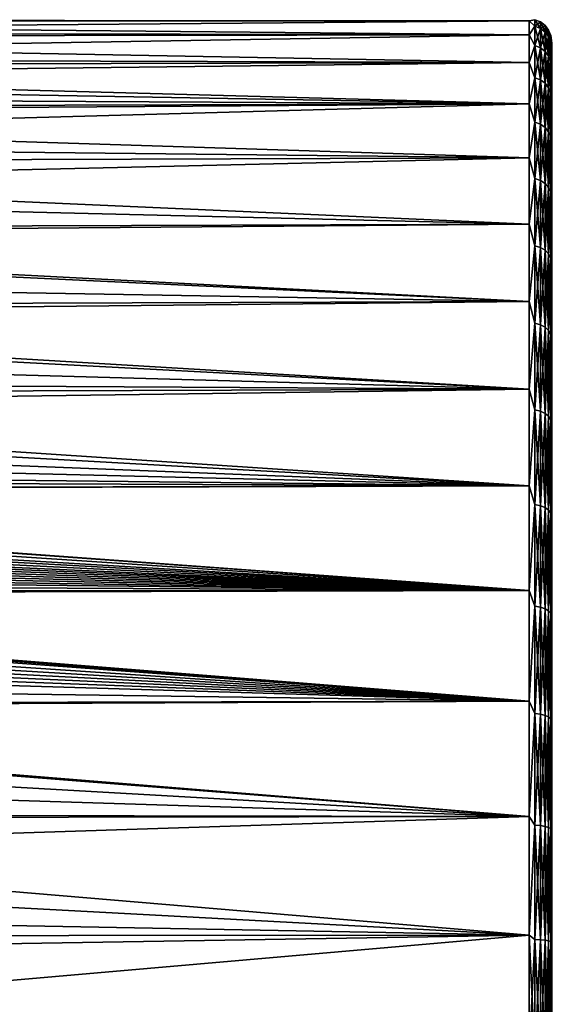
# Model space of a CAD drawing. Header units: metres. Extents: x 59 to 125, y -85 to 130.
# Tile 108 of 125: x 92 to 104, y 29 to 51. Entities that reach past the tile are written whole.
import ezdxf

# ---------------------------------------------------------------- set-up
doc = ezdxf.new("R2010")
doc.units = ezdxf.units.M
doc.layers.add('solid_20664500_510', color=7, linetype='CONTINUOUS')

msp = doc.modelspace()

# ---------------------------------------------------------------- linework, layer by layer
at = {"layer": 'solid_20664500_510'}
for points in [[(72.312843, 50.97739, -1.019565), (103.25, 50.961086, 1.337331), (103.25, 50.961086, -1.337331)], [(72.316872, 50.705383, -3.669549), (72.312843, 50.97739, -1.019565), (103.25, 50.961086, -1.337331)], [(72.312843, 50.97739, -1.019565), (72.31337, 50.941895, 1.633854), (103.25, 50.961086, 1.337331)], [(72.31337, 50.941895, 1.633854), (103.25, 50.650578, 3.993908), (103.25, 50.961086, 1.337331)], [(72.31337, 50.941895, 1.633854), (72.318398, 50.602051, 4.259972), (103.25, 50.650578, 3.993908)], [(72.316872, 50.705383, -3.669549), (103.25, 50.961086, -1.337331), (103.25, 50.650578, -3.993908)], [(103.378906, 50.983097), (103.25, 50.961086, -1.337331), (103.25, 50.961086, 1.337331)], [(103.378906, 50.838585, -2.573291), (103.25, 50.961086, -1.337331), (103.378906, 50.983097)], [(103.378906, 50.983097), (103.25, 50.961086, 1.337331), (103.378906, 50.838585, 2.573291)], [(103.378906, 50.838585, -2.573291), (103.25, 50.650578, -3.993908), (103.25, 50.961086, -1.337331)], [(103.378906, 50.838585, 2.573291), (103.25, 50.961086, 1.337331), (103.25, 50.650578, 3.993908)], [(103.378906, 50.983097), (103.499657, 50.933208), (103.499657, 50.789009, -2.567705)], [(103.378906, 50.983097), (103.378906, 50.838585, 2.573291), (103.499657, 50.933208)], [(103.378906, 50.838585, -2.573291), (103.378906, 50.983097), (103.499657, 50.789009, -2.567705)], [(103.378906, 50.838585, 2.573291), (103.499657, 50.789009, 2.567705), (103.499657, 50.933208)], [(103.499657, 50.933208), (103.603371, 50.853737), (103.603371, 50.710037, -2.558807)], [(103.499657, 50.933208), (103.499657, 50.789009, 2.567705), (103.603371, 50.853737)], [(103.499657, 50.789009, -2.567705), (103.499657, 50.933208), (103.603371, 50.710037, -2.558807)], [(72.325439, 50.126766, -6.27744), (72.316872, 50.705383, -3.669549), (103.25, 50.650578, -3.993908)], [(103.378906, 50.406864, -5.114221), (103.25, 50.650578, -3.993908), (103.378906, 50.838585, -2.573291)], [(103.378906, 50.838585, 2.573291), (103.25, 50.650578, 3.993908), (103.378906, 50.406864, 5.114221)], [(103.378906, 50.838585, 2.573291), (103.378906, 50.406864, 5.114221), (103.499657, 50.789009, 2.567705)], [(103.378906, 50.838585, -2.573291), (103.499657, 50.789009, -2.567705), (103.499657, 50.358227, -5.103119)], [(103.378906, 50.406864, -5.114221), (103.378906, 50.838585, -2.573291), (103.499657, 50.358227, -5.103119)], [(103.378906, 50.406864, 5.114221), (103.499657, 50.358227, 5.103119), (103.499657, 50.789009, 2.567705)], [(103.499657, 50.789009, 2.567705), (103.603371, 50.710037, 2.558807), (103.603371, 50.853737)], [(103.499657, 50.789009, 2.567705), (103.499657, 50.358227, 5.103119), (103.603371, 50.710037, 2.558807)], [(103.499657, 50.789009, -2.567705), (103.603371, 50.710037, -2.558807), (103.603371, 50.280746, -5.085435)], [(103.499657, 50.358227, -5.103119), (103.499657, 50.789009, -2.567705), (103.603371, 50.280746, -5.085435)], [(103.499657, 50.358227, 5.103119), (103.603371, 50.280746, 5.085435), (103.603371, 50.710037, 2.558807)], [(103.603371, 50.853737), (103.682945, 50.750114), (103.682945, 50.607067, -2.547204)], [(103.603371, 50.853737), (103.603371, 50.710037, 2.558807), (103.682945, 50.750114)], [(103.603371, 50.710037, -2.558807), (103.603371, 50.853737), (103.682945, 50.607067, -2.547204)], [(103.603371, 50.710037, 2.558807), (103.682945, 50.607067, 2.547204), (103.682945, 50.750114)], [(103.603371, 50.710037, 2.558807), (103.603371, 50.280746, 5.085435), (103.682945, 50.607067, 2.547204)], [(103.603371, 50.710037, -2.558807), (103.682945, 50.607067, -2.547204), (103.682945, 50.179722, -5.062376)], [(103.603371, 50.280746, -5.085435), (103.603371, 50.710037, -2.558807), (103.682945, 50.179722, -5.062376)], [(103.682945, 50.750114), (103.732964, 50.62941), (103.732964, 50.487122, -2.53369)], [(103.682945, 50.750114), (103.682945, 50.607067, 2.547204), (103.732964, 50.62941)], [(103.682945, 50.607067, -2.547204), (103.682945, 50.750114), (103.732964, 50.487122, -2.53369)], [(72.318398, 50.602051, 4.259972), (103.25, 50.03376, 6.596474), (103.25, 50.650578, 3.993908)], [(72.318398, 50.602051, 4.259972), (72.327881, 49.96159, 6.8329), (103.25, 50.03376, 6.596474)], [(72.325439, 50.126766, -6.27744), (103.25, 50.650578, -3.993908), (103.25, 50.03376, -6.596474)], [(103.378906, 50.406864, -5.114221), (103.25, 50.03376, -6.596474), (103.25, 50.650578, -3.993908)], [(103.378906, 50.406864, 5.114221), (103.25, 50.650578, 3.993908), (103.25, 50.03376, 6.596474)], [(103.603371, 50.280746, 5.085435), (103.682945, 50.179722, 5.062376), (103.682945, 50.607067, 2.547204)], [(103.682945, 50.607067, 2.547204), (103.732964, 50.487122, 2.53369), (103.732964, 50.62941)], [(103.682945, 50.607067, 2.547204), (103.682945, 50.179722, 5.062376), (103.732964, 50.487122, 2.53369)], [(103.682945, 50.607067, -2.547204), (103.732964, 50.487122, -2.53369), (103.732964, 50.062042, -5.035517)], [(103.682945, 50.179722, -5.062376), (103.682945, 50.607067, -2.547204), (103.732964, 50.062042, -5.035517)], [(103.682945, 50.179722, 5.062376), (103.732964, 50.062042, 5.035517), (103.732964, 50.487122, 2.53369)], [(103.732964, 50.62941), (103.75, 50.461884, 1.308893), (103.75, 50.461884, -1.308894)], [(103.732964, 50.62941), (103.732964, 50.487122, 2.53369), (103.75, 50.461884, 1.308893)], [(103.732964, 50.487122, -2.53369), (103.732964, 50.62941), (103.75, 50.461884, -1.308894)], [(103.732964, 50.487122, 2.53369), (103.75, 50.157951, 3.908293), (103.75, 50.461884, 1.308893)], [(103.732964, 50.487122, 2.53369), (103.732964, 50.062042, 5.035517), (103.75, 50.157951, 3.908293)], [(103.732964, 50.487122, -2.53369), (103.75, 50.461884, -1.308894), (103.75, 50.157951, -3.908294)], [(103.732964, 50.062042, -5.035517), (103.732964, 50.487122, -2.53369), (103.75, 50.157951, -3.908294)], [(103.378906, 49.693363, -7.590836), (103.25, 50.03376, -6.596474), (103.378906, 50.406864, -5.114221)], [(103.378906, 50.406864, 5.114221), (103.25, 50.03376, 6.596474), (103.378906, 49.693363, 7.590836)], [(103.378906, 50.406864, 5.114221), (103.378906, 49.693363, 7.590836), (103.499657, 50.358227, 5.103119)], [(103.378906, 50.406864, -5.114221), (103.499657, 50.358227, -5.103119), (103.499657, 49.646275, -7.574359)], [(103.378906, 49.693363, -7.590836), (103.378906, 50.406864, -5.114221), (103.499657, 49.646275, -7.574359)], [(103.378906, 49.693363, 7.590836), (103.499657, 49.646275, 7.574359), (103.499657, 50.358227, 5.103119)], [(103.499657, 50.358227, 5.103119), (103.499657, 49.646275, 7.574359), (103.603371, 50.280746, 5.085435)], [(103.499657, 50.358227, -5.103119), (103.603371, 50.280746, -5.085435), (103.603371, 49.571262, -7.548111)], [(103.499657, 49.646275, -7.574359), (103.499657, 50.358227, -5.103119), (103.603371, 49.571262, -7.548111)], [(103.499657, 49.646275, 7.574359), (103.603371, 49.571262, 7.548111), (103.603371, 50.280746, 5.085435)], [(103.603371, 50.280746, 5.085435), (103.603371, 49.571262, 7.548111), (103.682945, 50.179722, 5.062376)], [(103.603371, 50.280746, -5.085435), (103.682945, 50.179722, -5.062376), (103.682945, 49.473454, -7.513886)], [(103.603371, 49.571262, -7.548111), (103.603371, 50.280746, -5.085435), (103.682945, 49.473454, -7.513886)], [(72.332283, 49.664551, -7.723158), (72.325439, 50.126766, -6.27744), (103.25, 50.03376, -6.596474)], [(72.327881, 49.96159, 6.8329), (103.25, 49.118969, 9.109835), (103.25, 50.03376, 6.596474)], [(72.332283, 49.664551, -7.723158), (103.25, 50.03376, -6.596474), (103.25, 49.118969, -9.109835)], [(103.378906, 49.693363, -7.590836), (103.25, 49.118969, -9.109835), (103.25, 50.03376, -6.596474)], [(103.378906, 49.693363, 7.590836), (103.25, 50.03376, 6.596474), (103.25, 49.118969, 9.109835)], [(103.603371, 49.571262, 7.548111), (103.682945, 49.473454, 7.513886), (103.682945, 50.179722, 5.062376)], [(103.682945, 50.179722, 5.062376), (103.682945, 49.473454, 7.513886), (103.732964, 50.062042, 5.035517)], [(103.682945, 50.179722, -5.062376), (103.732964, 50.062042, -5.035517), (103.732964, 49.359524, -7.47402)], [(103.682945, 49.473454, -7.513886), (103.682945, 50.179722, -5.062376), (103.732964, 49.359524, -7.47402)], [(103.682945, 49.473454, 7.513886), (103.732964, 49.359524, 7.47402), (103.732964, 50.062042, 5.035517)], [(103.732964, 50.062042, 5.035517), (103.75, 49.554035, 6.455459), (103.75, 50.157951, 3.908293)], [(103.732964, 50.062042, -5.035517), (103.75, 50.157951, -3.908294), (103.75, 49.554035, -6.45546)], [(103.732964, 50.062042, 5.035517), (103.732964, 49.359524, 7.47402), (103.75, 49.554035, 6.455459)], [(103.732964, 49.359524, -7.47402), (103.732964, 50.062042, -5.035517), (103.75, 49.554035, -6.45546)], [(72.327881, 49.96159, 6.8329), (72.341675, 49.029778, 9.313884), (103.25, 49.118969, 9.109835)], [(72.337944, 49.281719, -8.722864), (72.332283, 49.664551, -7.723158), (103.25, 49.118969, -9.109835)], [(103.378906, 48.707054, -9.971992), (103.25, 49.118969, -9.109835), (103.378906, 49.693363, -7.590836)], [(103.378906, 49.693363, 7.590836), (103.25, 49.118969, 9.109835), (103.378906, 48.707054, 9.971992)], [(103.378906, 49.693363, 7.590836), (103.378906, 48.707054, 9.971992), (103.499657, 49.646275, 7.574359)], [(103.378906, 49.693363, -7.590836), (103.499657, 49.646275, -7.574359), (103.499657, 48.662106, -9.950346)], [(103.378906, 48.707054, -9.971992), (103.378906, 49.693363, -7.590836), (103.499657, 48.662106, -9.950346)], [(103.378906, 48.707054, 9.971992), (103.499657, 48.662106, 9.950346), (103.499657, 49.646275, 7.574359)], [(103.499657, 49.646275, 7.574359), (103.499657, 48.662106, 9.950346), (103.603371, 49.571262, 7.548111)], [(103.499657, 49.646275, -7.574359), (103.603371, 49.571262, -7.548111), (103.603371, 48.590508, -9.915866)], [(103.499657, 48.662106, -9.950346), (103.499657, 49.646275, -7.574359), (103.603371, 48.590508, -9.915866)], [(103.499657, 48.662106, 9.950346), (103.603371, 48.590508, 9.915866), (103.603371, 49.571262, 7.548111)], [(103.603371, 49.571262, 7.548111), (103.603371, 48.590508, 9.915866), (103.682945, 49.473454, 7.513886)], [(103.603371, 49.571262, -7.548111), (103.682945, 49.473454, -7.513886), (103.682945, 48.497143, -9.870904)], [(103.603371, 48.590508, -9.915866), (103.603371, 49.571262, -7.548111), (103.682945, 48.497143, -9.870904)], [(103.603371, 48.590508, 9.915866), (103.682945, 48.497143, 9.870904), (103.682945, 49.473454, 7.513886)], [(103.682945, 49.473454, 7.513886), (103.682945, 48.497143, 9.870904), (103.732964, 49.359524, 7.47402)], [(103.682945, 49.473454, -7.513886), (103.732964, 49.359524, -7.47402), (103.732964, 48.388393, -9.818533)], [(103.682945, 48.497143, -9.870904), (103.682945, 49.473454, -7.513886), (103.732964, 48.388393, -9.818533)], [(103.732964, 49.359524, 7.47402), (103.75, 48.658627, 8.914642), (103.75, 49.554035, 6.455459)], [(103.732964, 49.359524, -7.47402), (103.75, 49.554035, -6.45546), (103.75, 48.658627, -8.914643)], [(72.353081, 48.259708, -10.887801), (72.337944, 49.281719, -8.722864), (103.25, 49.118969, -9.109835)], [(103.682945, 48.497143, 9.870904), (103.732964, 48.388393, 9.818533), (103.732964, 49.359524, 7.47402)], [(103.732964, 49.359524, 7.47402), (103.732964, 48.388393, 9.818533), (103.75, 48.658627, 8.914642)], [(103.732964, 48.388393, -9.818533), (103.732964, 49.359524, -7.47402), (103.75, 48.658627, -8.914643)], [(72.341675, 49.029778, 9.313884), (72.343613, 48.898926, 9.6039), (103.25, 49.118969, 9.109835)], [(72.343613, 48.898926, 9.6039), (103.25, 47.918583, 11.5), (103.25, 49.118969, 9.109835)], [(72.353081, 48.259708, -10.887801), (103.25, 49.118969, -9.109835), (103.25, 47.918583, -11.5)], [(103.378906, 48.707054, -9.971992), (103.25, 47.918583, -11.5), (103.25, 49.118969, -9.109835)], [(103.378906, 48.707054, 9.971992), (103.25, 49.118969, 9.109835), (103.25, 47.918583, 11.5)], [(72.343613, 48.898926, 9.6039), (72.359612, 47.818222, 11.672108), (103.25, 47.918583, 11.5)], [(103.378906, 47.460346, -12.227745), (103.25, 47.918583, -11.5), (103.378906, 48.707054, -9.971992)], [(103.378906, 48.707054, 9.971992), (103.25, 47.918583, 11.5), (103.378906, 47.460346, 12.227745)], [(103.378906, 48.707054, 9.971992), (103.378906, 47.460346, 12.227745), (103.499657, 48.662106, 9.950346)], [(103.378906, 48.707054, -9.971992), (103.499657, 48.662106, -9.950346), (103.499657, 47.418102, -12.201202)], [(103.378906, 47.460346, -12.227745), (103.378906, 48.707054, -9.971992), (103.499657, 47.418102, -12.201202)], [(103.378906, 47.460346, 12.227745), (103.499657, 47.418102, 12.201202), (103.499657, 48.662106, 9.950346)], [(103.499657, 48.662106, 9.950346), (103.499657, 47.418102, 12.201202), (103.603371, 48.590508, 9.915866)], [(103.499657, 48.662106, -9.950346), (103.603371, 48.590508, -9.915866), (103.603371, 47.350815, -12.158922)], [(103.499657, 47.418102, -12.201202), (103.499657, 48.662106, -9.950346), (103.603371, 47.350815, -12.158922)], [(103.499657, 47.418102, 12.201202), (103.603371, 47.350815, 12.158922), (103.603371, 48.590508, 9.915866)], [(103.603371, 48.590508, 9.915866), (103.603371, 47.350815, 12.158922), (103.682945, 48.497143, 9.870904)], [(103.603371, 48.590508, -9.915866), (103.682945, 48.497143, -9.870904), (103.682945, 47.263073, -12.10379)], [(103.603371, 47.350815, -12.158922), (103.603371, 48.590508, -9.915866), (103.682945, 47.263073, -12.10379)], [(103.603371, 47.350815, 12.158922), (103.682945, 47.263073, 12.10379), (103.682945, 48.497143, 9.870904)], [(103.682945, 48.497143, 9.870904), (103.682945, 47.263073, 12.10379), (103.732964, 48.388393, 9.818533)], [(103.682945, 48.497143, -9.870904), (103.732964, 48.388393, -9.818533), (103.732964, 47.16087, -12.039572)], [(103.682945, 47.263073, -12.10379), (103.682945, 48.497143, -9.870904), (103.732964, 47.16087, -12.039572)], [(103.732964, 48.388393, 9.818533), (103.75, 47.483383, 11.253761), (103.75, 48.658627, 8.914642)], [(103.732964, 48.388393, -9.818533), (103.75, 48.658627, -8.914643), (103.75, 47.483379, -11.253761)], [(103.682945, 47.263073, 12.10379), (103.732964, 47.16087, 12.039572), (103.732964, 48.388393, 9.818533)], [(103.732964, 48.388393, 9.818533), (103.732964, 47.16087, 12.039572), (103.75, 47.483383, 11.253761)], [(103.732964, 47.16087, -12.039572), (103.732964, 48.388393, -9.818533), (103.75, 47.483379, -11.253761)], [(72.368828, 47.195248, -12.670536), (72.353081, 48.259708, -10.887801), (103.25, 47.918583, -11.5)], [(72.359612, 47.818222, 11.672108), (103.25, 46.448833, 13.734648), (103.25, 47.918583, 11.5)], [(72.368828, 47.195248, -12.670536), (103.25, 47.918583, -11.5), (103.25, 46.448833, -13.734648)], [(103.378906, 47.460346, -12.227745), (103.25, 46.448833, -13.734648), (103.25, 47.918583, -11.5)], [(103.378906, 47.460346, 12.227745), (103.25, 47.918583, 11.5), (103.25, 46.448833, 13.734648)], [(72.359612, 47.818222, 11.672108), (72.381424, 46.344509, 13.873679), (103.25, 46.448833, 13.734648)], [(103.378906, 45.96891, -14.329727), (103.25, 46.448833, -13.734648), (103.378906, 47.460346, -12.227745)], [(103.378906, 47.460346, 12.227745), (103.25, 46.448833, 13.734648), (103.378906, 45.96891, 14.329727)], [(103.378906, 47.460346, 12.227745), (103.378906, 45.96891, 14.329727), (103.499657, 47.418102, 12.201202)], [(103.378906, 47.460346, -12.227745), (103.499657, 47.418102, -12.201202), (103.499657, 45.929905, -14.298622)], [(103.378906, 45.96891, -14.329727), (103.378906, 47.460346, -12.227745), (103.499657, 45.929905, -14.298622)], [(103.378906, 45.96891, 14.329727), (103.499657, 45.929905, 14.298622), (103.499657, 47.418102, 12.201202)], [(103.499657, 47.418102, 12.201202), (103.499657, 45.929905, 14.298622), (103.603371, 47.350815, 12.158922)], [(103.499657, 47.418102, -12.201202), (103.603371, 47.350815, -12.158922), (103.603371, 45.867771, -14.249073)], [(103.499657, 45.929905, -14.298622), (103.499657, 47.418102, -12.201202), (103.603371, 45.867771, -14.249073)], [(103.732964, 47.16087, 12.039572), (103.75, 46.044792, 13.440062), (103.75, 47.483383, 11.253761)], [(103.732964, 47.16087, -12.039572), (103.75, 47.483379, -11.253761), (103.75, 46.044792, -13.440062)], [(72.383652, 46.194393, -14.069971), (72.368828, 47.195248, -12.670536), (103.25, 46.448833, -13.734648)], [(103.499657, 45.929905, 14.298622), (103.603371, 45.867771, 14.249073), (103.603371, 47.350815, 12.158922)], [(103.603371, 47.350815, 12.158922), (103.603371, 45.867771, 14.249073), (103.682945, 47.263073, 12.10379)], [(103.603371, 47.350815, -12.158922), (103.682945, 47.263073, -12.10379), (103.682945, 45.786755, -14.184464)], [(103.603371, 45.867771, -14.249073), (103.603371, 47.350815, -12.158922), (103.682945, 45.786755, -14.184464)], [(103.603371, 45.867771, 14.249073), (103.682945, 45.786755, 14.184464), (103.682945, 47.263073, 12.10379)], [(103.682945, 47.263073, 12.10379), (103.682945, 45.786755, 14.184464), (103.732964, 47.16087, 12.039572)], [(103.682945, 47.263073, -12.10379), (103.732964, 47.16087, -12.039572), (103.732964, 45.692387, -14.109206)], [(103.682945, 45.786755, -14.184464), (103.682945, 47.263073, -12.10379), (103.732964, 45.692387, -14.109206)], [(103.682945, 45.786755, 14.184464), (103.732964, 45.692387, 14.109206), (103.732964, 47.16087, 12.039572)], [(103.732964, 47.16087, 12.039572), (103.732964, 45.692387, 14.109206), (103.75, 46.044792, 13.440062)], [(103.732964, 45.692387, -14.109206), (103.732964, 47.16087, -12.039572), (103.75, 46.044792, -13.440062)], [(72.381424, 46.344509, 13.873679), (103.25, 44.729595, 15.783558), (103.25, 46.448833, 13.734648)], [(72.381424, 46.344509, 13.873679), (72.406898, 44.624218, 15.894508), (103.25, 44.729595, 15.783558)], [(72.383652, 46.194393, -14.069971), (103.25, 46.448833, -13.734648), (103.25, 44.729595, -15.783558)], [(103.378906, 45.96891, -14.329727), (103.25, 44.729595, -15.783558), (103.25, 46.448833, -13.734648)], [(103.378906, 45.96891, 14.329727), (103.25, 46.448833, 13.734648), (103.25, 44.729595, 15.783558)], [(72.397408, 45.264812, -15.196259), (72.383652, 46.194393, -14.069971), (103.25, 44.729595, -15.783558)], [(103.378906, 44.251503, -16.251505), (103.25, 44.729595, -15.783558), (103.378906, 45.96891, -14.329727)], [(103.378906, 45.96891, 14.329727), (103.25, 44.729595, 15.783558), (103.378906, 44.251503, 16.251505)], [(103.378906, 45.96891, 14.329727), (103.378906, 44.251503, 16.251505), (103.499657, 45.929905, 14.298622)], [(103.378906, 45.96891, -14.329727), (103.499657, 45.929905, -14.298622), (103.499657, 44.216228, -16.216228)], [(103.378906, 44.251503, -16.251505), (103.378906, 45.96891, -14.329727), (103.499657, 44.216228, -16.216228)], [(103.378906, 44.251503, 16.251505), (103.499657, 44.216228, 16.216228), (103.499657, 45.929905, 14.298622)], [(103.499657, 45.929905, 14.298622), (103.499657, 44.216228, 16.216228), (103.603371, 45.867771, 14.249073)], [(103.499657, 45.929905, -14.298622), (103.603371, 45.867771, -14.249073), (103.603371, 44.160034, -16.160034)], [(103.499657, 44.216228, -16.216228), (103.499657, 45.929905, -14.298622), (103.603371, 44.160034, -16.160034)], [(103.732964, 45.692387, 14.109206), (103.75, 44.361629, 15.444944), (103.75, 46.044792, 13.440062)], [(103.732964, 45.692387, -14.109206), (103.75, 46.044792, -13.440062), (103.75, 44.361629, -15.444944)], [(103.499657, 44.216228, 16.216228), (103.603371, 44.160034, 16.160034), (103.603371, 45.867771, 14.249073)], [(103.603371, 45.867771, 14.249073), (103.603371, 44.160034, 16.160034), (103.682945, 45.786755, 14.184464)], [(103.603371, 45.867771, -14.249073), (103.682945, 45.786755, -14.184464), (103.682945, 44.086758, -16.08676)], [(103.603371, 44.160034, -16.160034), (103.603371, 45.867771, -14.249073), (103.682945, 44.086758, -16.08676)], [(103.603371, 44.160034, 16.160034), (103.682945, 44.086758, 16.08676), (103.682945, 45.786755, 14.184464)], [(103.682945, 45.786755, 14.184464), (103.682945, 44.086758, 16.08676), (103.732964, 45.692387, 14.109206)], [(103.682945, 45.786755, -14.184464), (103.732964, 45.692387, -14.109206), (103.732964, 44.001408, -16.00141)], [(103.682945, 44.086758, -16.08676), (103.682945, 45.786755, -14.184464), (103.732964, 44.001408, -16.00141)], [(103.682945, 44.086758, 16.08676), (103.732964, 44.001408, 16.00141), (103.732964, 45.692387, 14.109206)], [(103.732964, 45.692387, 14.109206), (103.732964, 44.001408, 16.00141), (103.75, 44.361629, 15.444944)], [(103.732964, 44.001408, -16.00141), (103.732964, 45.692387, -14.109206), (103.75, 44.361629, -15.444944)], [(72.409996, 44.414875, -16.110615), (72.397408, 45.264812, -15.196259), (103.25, 44.729595, -15.783558)], [(72.406898, 44.624218, 15.894508), (103.25, 42.784115, 17.619022), (103.25, 44.729595, 15.783558)], [(72.406898, 44.624218, 15.894508), (72.435631, 42.682896, 17.703461), (103.25, 42.784115, 17.619022)], [(72.409996, 44.414875, -16.110615), (103.25, 44.729595, -15.783558), (103.25, 42.784115, -17.619022)], [(103.378906, 44.251503, -16.251505), (103.25, 42.784115, -17.619022), (103.25, 44.729595, -15.783558)], [(103.378906, 44.251503, 16.251505), (103.25, 44.729595, 15.783558), (103.25, 42.784115, 17.619022)], [(72.421364, 43.646893, -16.857483), (72.409996, 44.414875, -16.110615), (103.25, 42.784115, -17.619022)], [(103.732964, 44.001408, 16.00141), (103.75, 42.457447, 17.240419), (103.75, 44.361629, 15.444944)], [(103.732964, 44.001408, -16.00141), (103.75, 44.361629, -15.444944), (103.75, 42.457447, -17.240419)], [(103.378906, 42.329727, -17.96891), (103.25, 42.784115, -17.619022), (103.378906, 44.251503, -16.251505)], [(103.378906, 44.251503, 16.251505), (103.25, 42.784115, 17.619022), (103.378906, 42.329727, 17.96891)], [(103.378906, 44.251503, 16.251505), (103.378906, 42.329727, 17.96891), (103.499657, 44.216228, 16.216228)], [(103.378906, 44.251503, -16.251505), (103.499657, 44.216228, -16.216228), (103.499657, 42.298622, -17.929905)], [(103.378906, 42.329727, -17.96891), (103.378906, 44.251503, -16.251505), (103.499657, 42.298622, -17.929905)], [(103.378906, 42.329727, 17.96891), (103.499657, 42.298622, 17.929905), (103.499657, 44.216228, 16.216228)], [(103.499657, 44.216228, 16.216228), (103.499657, 42.298622, 17.929905), (103.603371, 44.160034, 16.160034)], [(103.499657, 44.216228, -16.216228), (103.603371, 44.160034, -16.160034), (103.603371, 42.249073, -17.867773)], [(103.499657, 42.298622, -17.929905), (103.499657, 44.216228, -16.216228), (103.603371, 42.249073, -17.867773)], [(103.499657, 42.298622, 17.929905), (103.603371, 42.249073, 17.867773), (103.603371, 44.160034, 16.160034)], [(103.603371, 44.160034, 16.160034), (103.603371, 42.249073, 17.867773), (103.682945, 44.086758, 16.08676)], [(103.603371, 44.160034, -16.160034), (103.682945, 44.086758, -16.08676), (103.682945, 42.184464, -17.786755)], [(103.603371, 42.249073, -17.867773), (103.603371, 44.160034, -16.160034), (103.682945, 42.184464, -17.786755)], [(103.603371, 42.249073, 17.867773), (103.682945, 42.184464, 17.786755), (103.682945, 44.086758, 16.08676)], [(103.682945, 44.086758, 16.08676), (103.682945, 42.184464, 17.786755), (103.732964, 44.001408, 16.00141)], [(103.682945, 44.086758, -16.08676), (103.732964, 44.001408, -16.00141), (103.732964, 42.109207, -17.692385)], [(103.682945, 42.184464, -17.786755), (103.682945, 44.086758, -16.08676), (103.732964, 42.109207, -17.692385)], [(103.682945, 42.184464, 17.786755), (103.732964, 42.109207, 17.692385), (103.732964, 44.001408, 16.00141)], [(103.732964, 44.001408, 16.00141), (103.732964, 42.109207, 17.692385), (103.75, 42.457447, 17.240419)], [(103.732964, 42.109207, -17.692385), (103.732964, 44.001408, -16.00141), (103.75, 42.457447, -17.240419)], [(72.431488, 42.963261, -17.467134), (72.421364, 43.646893, -16.857483), (103.25, 42.784115, -17.619022)], [(72.440315, 42.366879, -17.960871), (72.431488, 42.963261, -17.467134), (103.25, 42.784115, -17.619022)], [(72.435631, 42.682896, 17.703461), (103.25, 40.638706, 19.216219), (103.25, 42.784115, 17.619022)], [(72.435631, 42.682896, 17.703461), (72.467293, 40.54454, 19.277824), (103.25, 40.638706, 19.216219)], [(72.440315, 42.366879, -17.960871), (103.25, 42.784115, -17.619022), (103.25, 40.638706, -19.216219)], [(103.378906, 42.329727, -17.96891), (103.25, 40.638706, -19.216219), (103.25, 42.784115, -17.619022)], [(103.378906, 42.329727, 17.96891), (103.25, 42.784115, 17.619022), (103.25, 40.638706, 19.216219)], [(103.732964, 42.109207, 17.692385), (103.75, 40.357254, 18.802856), (103.75, 42.457447, 17.240419)], [(103.732964, 42.109207, -17.692385), (103.75, 42.457447, -17.240419), (103.75, 40.357254, -18.802856)], [(72.447929, 41.852169, -18.360758), (72.440315, 42.366879, -17.960871), (103.25, 40.638706, -19.216219)], [(103.378906, 40.227745, -19.460346), (103.25, 40.638706, -19.216219), (103.378906, 42.329727, -17.96891)], [(103.378906, 42.329727, 17.96891), (103.25, 40.638706, 19.216219), (103.378906, 40.227745, 19.460346)], [(103.378906, 42.329727, 17.96891), (103.378906, 40.227745, 19.460346), (103.499657, 42.298622, 17.929905)], [(103.378906, 42.329727, -17.96891), (103.499657, 42.298622, -17.929905), (103.499657, 40.201202, -19.418102)], [(103.378906, 40.227745, -19.460346), (103.378906, 42.329727, -17.96891), (103.499657, 40.201202, -19.418102)], [(103.378906, 40.227745, 19.460346), (103.499657, 40.201202, 19.418102), (103.499657, 42.298622, 17.929905)], [(103.499657, 42.298622, 17.929905), (103.499657, 40.201202, 19.418102), (103.603371, 42.249073, 17.867773)], [(103.499657, 42.298622, -17.929905), (103.603371, 42.249073, -17.867773), (103.603371, 40.15892, -19.350813)], [(103.499657, 40.201202, -19.418102), (103.499657, 42.298622, -17.929905), (103.603371, 40.15892, -19.350813)], [(103.499657, 40.201202, 19.418102), (103.603371, 40.15892, 19.350813), (103.603371, 42.249073, 17.867773)], [(103.603371, 42.249073, 17.867773), (103.603371, 40.15892, 19.350813), (103.682945, 42.184464, 17.786755)], [(103.603371, 42.249073, -17.867773), (103.682945, 42.184464, -17.786755), (103.682945, 40.10379, -19.263071)], [(103.603371, 40.15892, -19.350813), (103.603371, 42.249073, -17.867773), (103.682945, 40.10379, -19.263071)], [(103.603371, 40.15892, 19.350813), (103.682945, 40.10379, 19.263071), (103.682945, 42.184464, 17.786755)], [(103.682945, 42.184464, 17.786755), (103.682945, 40.10379, 19.263071), (103.732964, 42.109207, 17.692385)], [(103.682945, 42.184464, -17.786755), (103.732964, 42.109207, -17.692385), (103.732964, 40.03957, -19.16087)], [(103.682945, 40.10379, -19.263071), (103.682945, 42.184464, -17.786755), (103.732964, 40.03957, -19.16087)], [(103.682945, 40.10379, 19.263071), (103.732964, 40.03957, 19.16087), (103.732964, 42.109207, 17.692385)], [(103.732964, 42.109207, 17.692385), (103.732964, 40.03957, 19.16087), (103.75, 40.357254, 18.802856)], [(103.732964, 40.03957, -19.16087), (103.732964, 42.109207, -17.692385), (103.75, 40.357254, -18.802856)], [(72.454659, 41.397919, -18.694807), (72.447929, 41.852169, -18.360758), (103.25, 40.638706, -19.216219)], [(72.460915, 40.975391, -18.990503), (72.454659, 41.397919, -18.694807), (103.25, 40.638706, -19.216219)], [(72.463966, 40.769253, -19.129721), (72.460915, 40.975391, -18.990503), (103.25, 40.638706, -19.216219)], [(72.466995, 40.564224, -19.265001), (72.463966, 40.769253, -19.129721), (103.25, 40.638706, -19.216219)], [(72.466995, 40.564224, -19.265001), (103.25, 40.638706, -19.216219), (103.25, 38.32238, -20.553551)], [(72.467293, 40.54454, 19.277824), (103.25, 38.32238, 20.553551), (103.25, 40.638706, 19.216219)], [(103.378906, 40.227745, -19.460346), (103.25, 38.32238, -20.553551), (103.25, 40.638706, -19.216219)], [(103.378906, 40.227745, 19.460346), (103.25, 40.638706, 19.216219), (103.25, 38.32238, 20.553551)], [(72.470047, 40.358418, -19.397669), (72.466995, 40.564224, -19.265001), (103.25, 38.32238, -20.553551)], [(72.467293, 40.54454, 19.277824), (72.50145, 38.236691, 20.596363), (103.25, 38.32238, 20.553551)], [(72.473152, 40.148479, -19.529835), (72.470047, 40.358418, -19.397669), (103.25, 38.32238, -20.553551)], [(103.378906, 37.971992, -20.707056), (103.25, 38.32238, -20.553551), (103.378906, 40.227745, -19.460346)], [(103.378906, 40.227745, 19.460346), (103.25, 38.32238, 20.553551), (103.378906, 37.971992, 20.707056)], [(103.378906, 40.227745, 19.460346), (103.378906, 37.971992, 20.707056), (103.499657, 40.201202, 19.418102)], [(103.378906, 40.227745, -19.460346), (103.499657, 40.201202, -19.418102), (103.499657, 37.950348, -20.662107)], [(103.378906, 37.971992, -20.707056), (103.378906, 40.227745, -19.460346), (103.499657, 37.950348, -20.662107)], [(103.378906, 37.971992, 20.707056), (103.499657, 37.950348, 20.662107), (103.499657, 40.201202, 19.418102)], [(103.499657, 40.201202, 19.418102), (103.499657, 37.950348, 20.662107), (103.603371, 40.15892, 19.350813)], [(103.499657, 40.201202, -19.418102), (103.603371, 40.15892, -19.350813), (103.603371, 37.915867, -20.590508)], [(103.499657, 37.950348, -20.662107), (103.499657, 40.201202, -19.418102), (103.603371, 37.915867, -20.590508)], [(103.732964, 40.03957, 19.16087), (103.75, 38.089901, 20.11079), (103.75, 40.357254, 18.802856)], [(103.732964, 40.03957, -19.16087), (103.75, 40.357254, -18.802856), (103.75, 38.089901, -20.11079)], [(72.475296, 40.003521, -19.619263), (72.473152, 40.148479, -19.529835), (103.25, 38.32238, -20.553551)], [(72.477516, 39.853699, -19.710146), (72.475296, 40.003521, -19.619263), (103.25, 38.32238, -20.553551)], [(103.499657, 37.950348, 20.662107), (103.603371, 37.915867, 20.590508), (103.603371, 40.15892, 19.350813)], [(103.603371, 40.15892, 19.350813), (103.603371, 37.915867, 20.590508), (103.682945, 40.10379, 19.263071)], [(103.603371, 40.15892, -19.350813), (103.682945, 40.10379, -19.263071), (103.682945, 37.870903, -20.497145)], [(103.603371, 37.915867, -20.590508), (103.603371, 40.15892, -19.350813), (103.682945, 37.870903, -20.497145)], [(103.603371, 37.915867, 20.590508), (103.682945, 37.870903, 20.497145), (103.682945, 40.10379, 19.263071)], [(103.682945, 40.10379, 19.263071), (103.682945, 37.870903, 20.497145), (103.732964, 40.03957, 19.16087)], [(103.682945, 40.10379, -19.263071), (103.732964, 40.03957, -19.16087), (103.732964, 37.818531, -20.388393)], [(103.682945, 37.870903, -20.497145), (103.682945, 40.10379, -19.263071), (103.732964, 37.818531, -20.388393)], [(103.682945, 37.870903, 20.497145), (103.732964, 37.818531, 20.388393), (103.732964, 40.03957, 19.16087)], [(103.732964, 40.03957, 19.16087), (103.732964, 37.818531, 20.388393), (103.75, 38.089901, 20.11079)], [(103.732964, 37.818531, -20.388393), (103.732964, 40.03957, -19.16087), (103.75, 38.089901, -20.11079)], [(72.479836, 39.697086, -19.803488), (72.477516, 39.853699, -19.710146), (103.25, 38.32238, -20.553551)], [(72.481644, 39.574734, -19.87525), (72.479836, 39.697086, -19.803488), (103.25, 38.32238, -20.553551)], [(72.483513, 39.448723, -19.948101), (72.481644, 39.574734, -19.87525), (103.25, 38.32238, -20.553551)], [(72.485435, 39.318703, -20.022163), (72.483513, 39.448723, -19.948101), (103.25, 38.32238, -20.553551)], [(72.487419, 39.184795, -20.097271), (72.485435, 39.318703, -20.022163), (103.25, 38.32238, -20.553551)], [(72.48941, 39.050308, -20.171532), (72.487419, 39.184795, -20.097271), (103.25, 38.32238, -20.553551)], [(72.491409, 38.915146, -20.244989), (72.48941, 39.050308, -20.171532), (103.25, 38.32238, -20.553551)], [(72.493408, 38.780144, -20.317198), (72.491409, 38.915146, -20.244989), (103.25, 38.32238, -20.553551)], [(72.495361, 38.648403, -20.386553), (72.493408, 38.780144, -20.317198), (103.25, 38.32238, -20.553551)], [(72.497894, 38.477219, -20.475056), (72.495361, 38.648403, -20.386553), (103.25, 38.32238, -20.553551)], [(72.500343, 38.311527, -20.558998), (72.497894, 38.477219, -20.475056), (103.25, 38.32238, -20.553551)], [(72.500343, 38.311527, -20.558998), (103.25, 38.32238, -20.553551), (103.25, 35.866463, -21.61293)], [(72.502708, 38.151981, -20.638248), (72.500343, 38.311527, -20.558998), (103.25, 35.866463, -21.61293)], [(72.50145, 38.236691, 20.596363), (103.25, 35.866463, 21.61293), (103.25, 38.32238, 20.553551)], [(72.50145, 38.236691, 20.596363), (72.537521, 35.800308, 21.636894), (103.25, 35.866463, 21.61293)], [(103.378906, 37.971992, -20.707056), (103.25, 35.866463, -21.61293), (103.25, 38.32238, -20.553551)], [(103.378906, 37.971992, 20.707056), (103.25, 38.32238, 20.553551), (103.25, 35.866463, 21.61293)], [(72.506126, 37.920715, -20.750408), (72.502708, 38.151981, -20.638248), (103.25, 35.866463, -21.61293)], [(103.732964, 37.818531, 20.388393), (103.75, 35.686638, 21.14628), (103.75, 38.089901, 20.11079)], [(103.732964, 37.818531, -20.388393), (103.75, 38.089901, -20.11079), (103.75, 35.686638, -21.14628)], [(72.509445, 37.696507, -20.856121), (72.506126, 37.920715, -20.750408), (103.25, 35.866463, -21.61293)], [(103.378906, 35.590836, -21.693363), (103.25, 35.866463, -21.61293), (103.378906, 37.971992, -20.707056)], [(103.378906, 37.971992, 20.707056), (103.25, 35.866463, 21.61293), (103.378906, 35.590836, 21.693363)], [(103.378906, 37.971992, 20.707056), (103.378906, 35.590836, 21.693363), (103.499657, 37.950348, 20.662107)], [(103.378906, 37.971992, -20.707056), (103.499657, 37.950348, -20.662107), (103.499657, 35.57436, -21.646273)], [(103.378906, 35.590836, -21.693363), (103.378906, 37.971992, -20.707056), (103.499657, 35.57436, -21.646273)], [(103.378906, 35.590836, 21.693363), (103.499657, 35.57436, 21.646273), (103.499657, 37.950348, 20.662107)], [(103.499657, 37.950348, 20.662107), (103.499657, 35.57436, 21.646273), (103.603371, 37.915867, 20.590508)], [(103.499657, 37.950348, -20.662107), (103.603371, 37.915867, -20.590508), (103.603371, 35.548111, -21.571262)], [(103.499657, 35.57436, -21.646273), (103.499657, 37.950348, -20.662107), (103.603371, 35.548111, -21.571262)], [(103.499657, 35.57436, 21.646273), (103.603371, 35.548111, 21.571262), (103.603371, 37.915867, 20.590508)], [(103.603371, 37.915867, 20.590508), (103.603371, 35.548111, 21.571262), (103.682945, 37.870903, 20.497145)], [(103.603371, 37.915867, -20.590508), (103.682945, 37.870903, -20.497145), (103.682945, 35.513885, -21.473454)], [(103.603371, 35.548111, -21.571262), (103.603371, 37.915867, -20.590508), (103.682945, 35.513885, -21.473454)], [(103.603371, 35.548111, 21.571262), (103.682945, 35.513885, 21.473454), (103.682945, 37.870903, 20.497145)], [(103.682945, 37.870903, 20.497145), (103.682945, 35.513885, 21.473454), (103.732964, 37.818531, 20.388393)], [(103.682945, 37.870903, -20.497145), (103.732964, 37.818531, -20.388393), (103.732964, 35.474022, -21.359522)], [(103.682945, 35.513885, -21.473454), (103.682945, 37.870903, -20.497145), (103.732964, 35.474022, -21.359522)], [(103.682945, 35.513885, 21.473454), (103.732964, 35.474022, 21.359522), (103.732964, 37.818531, 20.388393)], [(103.732964, 37.818531, 20.388393), (103.732964, 35.474022, 21.359522), (103.75, 35.686638, 21.14628)], [(103.732964, 35.474022, -21.359522), (103.732964, 37.818531, -20.388393), (103.75, 35.686638, -21.14628)], [(72.512726, 37.475037, -20.957663), (72.509445, 37.696507, -20.856121), (103.25, 35.866463, -21.61293)], [(72.516037, 37.251637, -21.057238), (72.512726, 37.475037, -20.957663), (103.25, 35.866463, -21.61293)], [(72.519409, 37.023727, -21.155907), (72.516037, 37.251637, -21.057238), (103.25, 35.866463, -21.61293)], [(72.522881, 36.788937, -21.254519), (72.519409, 37.023727, -21.155907), (103.25, 35.866463, -21.61293)], [(72.530281, 36.289352, -21.454292), (72.522881, 36.788937, -21.254519), (103.25, 35.866463, -21.61293)], [(72.53862, 35.725643, -21.663666), (72.530281, 36.289352, -21.454292), (103.25, 35.866463, -21.61293)], [(72.537521, 35.800308, 21.636894), (103.25, 33.304165, 22.380032), (103.25, 35.866463, 21.61293)], [(72.53862, 35.725643, -21.663666), (103.25, 35.866463, -21.61293), (103.25, 33.304165, -22.380032)], [(103.378906, 35.590836, -21.693363), (103.25, 33.304165, -22.380032), (103.25, 35.866463, -21.61293)], [(103.378906, 35.590836, 21.693363), (103.25, 35.866463, 21.61293), (103.25, 33.304165, 22.380032)], [(72.537521, 35.800308, 21.636894), (72.57515, 33.258205, 22.390875), (103.25, 33.304165, 22.380032)], [(72.548538, 35.055912, -21.890959), (72.53862, 35.725643, -21.663666), (103.25, 33.304165, -22.380032)], [(103.732964, 35.474022, 21.359522), (103.75, 33.178436, 21.895975), (103.75, 35.686638, 21.14628)], [(103.732964, 35.474022, -21.359522), (103.75, 35.686638, -21.14628), (103.75, 33.178436, -21.895975)], [(103.378906, 33.11422, -22.406864), (103.25, 33.304165, -22.380032), (103.378906, 35.590836, -21.693363)], [(103.378906, 35.590836, 21.693363), (103.25, 33.304165, 22.380032), (103.378906, 33.11422, 22.406864)], [(103.378906, 35.590836, 21.693363), (103.378906, 33.11422, 22.406864), (103.499657, 35.57436, 21.646273)], [(103.378906, 35.590836, -21.693363), (103.499657, 35.57436, -21.646273), (103.499657, 33.103119, -22.358225)], [(103.378906, 33.11422, -22.406864), (103.378906, 35.590836, -21.693363), (103.499657, 33.103119, -22.358225)], [(103.378906, 33.11422, 22.406864), (103.499657, 33.103119, 22.358225), (103.499657, 35.57436, 21.646273)], [(103.499657, 35.57436, 21.646273), (103.499657, 33.103119, 22.358225), (103.603371, 35.548111, 21.571262)], [(103.499657, 35.57436, -21.646273), (103.603371, 35.548111, -21.571262), (103.603371, 33.085434, -22.280748)], [(103.499657, 33.103119, -22.358225), (103.499657, 35.57436, -21.646273), (103.603371, 33.085434, -22.280748)], [(103.499657, 33.103119, 22.358225), (103.603371, 33.085434, 22.280748), (103.603371, 35.548111, 21.571262)], [(103.603371, 35.548111, 21.571262), (103.603371, 33.085434, 22.280748), (103.682945, 35.513885, 21.473454)], [(103.603371, 35.548111, -21.571262), (103.682945, 35.513885, -21.473454), (103.682945, 33.062378, -22.17972)], [(103.603371, 33.085434, -22.280748), (103.603371, 35.548111, -21.571262), (103.682945, 33.062378, -22.17972)], [(103.603371, 33.085434, 22.280748), (103.682945, 33.062378, 22.17972), (103.682945, 35.513885, 21.473454)], [(103.682945, 35.513885, 21.473454), (103.682945, 33.062378, 22.17972), (103.732964, 35.474022, 21.359522)], [(103.682945, 35.513885, -21.473454), (103.732964, 35.474022, -21.359522), (103.732964, 33.035519, -22.062042)], [(103.682945, 33.062378, -22.17972), (103.682945, 35.513885, -21.473454), (103.732964, 33.035519, -22.062042)], [(103.682945, 33.062378, 22.17972), (103.732964, 33.035519, 22.062042), (103.732964, 35.474022, 21.359522)], [(103.732964, 35.474022, 21.359522), (103.732964, 33.035519, 22.062042), (103.75, 33.178436, 21.895975)], [(103.732964, 33.035519, -22.062042), (103.732964, 35.474022, -21.359522), (103.75, 33.178436, -21.895975)], [(72.560165, 34.270123, -22.128841), (72.548538, 35.055912, -21.890959), (103.25, 33.304165, -22.380032)], [(72.573692, 33.356354, -22.367598), (72.560165, 34.270123, -22.128841), (103.25, 33.304165, -22.380032)], [(72.589119, 32.314186, -22.591764), (72.573692, 33.356354, -22.367598), (103.25, 33.304165, -22.380032)], [(72.57515, 33.258205, 22.390875), (103.25, 30.670137, 22.844482), (103.25, 33.304165, 22.380032)], [(72.57515, 33.258205, 22.390875), (72.6138, 30.647049, 22.84717), (103.25, 30.670137, 22.844482)], [(72.589119, 32.314186, -22.591764), (103.25, 33.304165, -22.380032), (103.25, 30.670137, -22.844482)], [(103.378906, 33.11422, -22.406864), (103.25, 30.670137, -22.844482), (103.25, 33.304165, -22.380032)], [(103.378906, 33.11422, 22.406864), (103.25, 33.304165, 22.380032), (103.25, 30.670137, 22.844482)], [(103.378906, 30.57329, -22.838585), (103.25, 30.670137, -22.844482), (103.378906, 33.11422, -22.406864)], [(103.378906, 33.11422, 22.406864), (103.25, 30.670137, 22.844482), (103.378906, 30.57329, 22.838585)], [(103.378906, 33.11422, 22.406864), (103.378906, 30.57329, 22.838585), (103.499657, 33.103119, 22.358225)], [(103.378906, 33.11422, -22.406864), (103.499657, 33.103119, -22.358225), (103.499657, 30.567705, -22.789009)], [(103.378906, 30.57329, -22.838585), (103.378906, 33.11422, -22.406864), (103.499657, 30.567705, -22.789009)], [(103.378906, 30.57329, 22.838585), (103.499657, 30.567705, 22.789009), (103.499657, 33.103119, 22.358225)], [(103.499657, 33.103119, 22.358225), (103.499657, 30.567705, 22.789009), (103.603371, 33.085434, 22.280748)], [(103.499657, 33.103119, -22.358225), (103.603371, 33.085434, -22.280748), (103.603371, 30.558807, -22.710039)], [(103.499657, 30.567705, -22.789009), (103.499657, 33.103119, -22.358225), (103.603371, 30.558807, -22.710039)], [(103.499657, 30.567705, 22.789009), (103.603371, 30.558807, 22.710039), (103.603371, 33.085434, 22.280748)], [(103.603371, 33.085434, 22.280748), (103.603371, 30.558807, 22.710039), (103.682945, 33.062378, 22.17972)], [(103.603371, 33.085434, -22.280748), (103.682945, 33.062378, -22.17972), (103.682945, 30.547205, -22.607065)], [(103.603371, 30.558807, -22.710039), (103.603371, 33.085434, -22.280748), (103.682945, 30.547205, -22.607065)], [(103.603371, 30.558807, 22.710039), (103.682945, 30.547205, 22.607065), (103.682945, 33.062378, 22.17972)], [(103.682945, 33.062378, 22.17972), (103.682945, 30.547205, 22.607065), (103.732964, 33.035519, 22.062042)], [(103.682945, 33.062378, -22.17972), (103.732964, 33.035519, -22.062042), (103.732964, 30.533689, -22.48712)], [(103.682945, 30.547205, -22.607065), (103.682945, 33.062378, -22.17972), (103.732964, 30.533689, -22.48712)], [(103.682945, 30.547205, 22.607065), (103.732964, 30.533689, 22.48712), (103.732964, 33.035519, 22.062042)], [(103.732964, 33.035519, 22.062042), (103.75, 30.600857, 22.349127), (103.75, 33.178436, 21.895975)], [(103.732964, 33.035519, -22.062042), (103.75, 33.178436, -21.895975), (103.75, 30.600855, -22.349127)], [(103.732964, 33.035519, 22.062042), (103.732964, 30.533689, 22.48712), (103.75, 30.600857, 22.349127)], [(103.732964, 30.533689, -22.48712), (103.732964, 33.035519, -22.062042), (103.75, 30.600855, -22.349127)], [(72.605003, 31.241034, -22.7705), (72.589119, 32.314186, -22.591764), (103.25, 30.670137, -22.844482)], [(72.62085, 30.170858, -22.897322), (72.605003, 31.241034, -22.7705), (103.25, 30.670137, -22.844482)], [(72.6138, 30.647049, 22.84717), (72.652985, 28, 23), (103.25, 30.670137, 22.844482)], [(72.62085, 30.170858, -22.897322), (103.25, 30.670137, -22.844482), (103.25, 28, -23)], [(72.652985, 28, 23), (103.25, 28, 23), (103.25, 30.670137, 22.844482)], [(103.378906, 28, -22.983099), (103.25, 28, -23), (103.25, 30.670137, -22.844482)], [(103.378906, 30.57329, -22.838585), (103.378906, 28, -22.983099), (103.25, 30.670137, -22.844482)], [(103.378906, 30.57329, 22.838585), (103.25, 30.670137, 22.844482), (103.25, 28, 23)], [(103.732964, 28, 22.62941), (103.75, 28, 22.5), (103.75, 30.600857, 22.349127)], [(103.732964, 30.533689, 22.48712), (103.732964, 28, 22.62941), (103.75, 30.600857, 22.349127)], [(103.732964, 30.533689, -22.48712), (103.75, 30.600855, -22.349127), (103.75, 28, -22.5)], [(103.378906, 30.57329, 22.838585), (103.25, 28, 23), (103.378906, 28, 22.983099)], [(103.378906, 30.57329, -22.838585), (103.499657, 28, -22.933208), (103.378906, 28, -22.983099)], [(103.378906, 30.57329, -22.838585), (103.499657, 30.567705, -22.789009), (103.499657, 28, -22.933208)], [(103.378906, 30.57329, 22.838585), (103.378906, 28, 22.983099), (103.499657, 30.567705, 22.789009)], [(103.499657, 30.567705, 22.789009), (103.378906, 28, 22.983099), (103.499657, 28, 22.933208)], [(103.499657, 30.567705, -22.789009), (103.603371, 28, -22.853739), (103.499657, 28, -22.933208)], [(103.499657, 30.567705, -22.789009), (103.603371, 30.558807, -22.710039), (103.603371, 28, -22.853739)], [(103.499657, 30.567705, 22.789009), (103.499657, 28, 22.933208), (103.603371, 30.558807, 22.710039)], [(103.603371, 30.558807, 22.710039), (103.499657, 28, 22.933208), (103.603371, 28, 22.853739)], [(103.603371, 30.558807, -22.710039), (103.682945, 28, -22.750113), (103.603371, 28, -22.853739)], [(103.603371, 30.558807, -22.710039), (103.682945, 30.547205, -22.607065), (103.682945, 28, -22.750113)], [(103.603371, 30.558807, 22.710039), (103.603371, 28, 22.853739), (103.682945, 30.547205, 22.607065)], [(103.682945, 30.547205, 22.607065), (103.603371, 28, 22.853739), (103.682945, 28, 22.750113)], [(103.682945, 30.547205, -22.607065), (103.732964, 28, -22.62941), (103.682945, 28, -22.750113)], [(103.682945, 30.547205, -22.607065), (103.732964, 30.533689, -22.48712), (103.732964, 28, -22.62941)], [(103.682945, 30.547205, 22.607065), (103.682945, 28, 22.750113), (103.732964, 30.533689, 22.48712)], [(103.732964, 30.533689, 22.48712), (103.682945, 28, 22.750113), (103.732964, 28, 22.62941)], [(103.732964, 30.533689, -22.48712), (103.75, 28, -22.5), (103.732964, 28, -22.62941)], [(72.636879, 29.087734, -22.974264), (72.62085, 30.170858, -22.897322), (103.25, 28, -23)]]:
    msp.add_3dface(points, dxfattribs=at)

doc.saveas('drawing.dxf')
